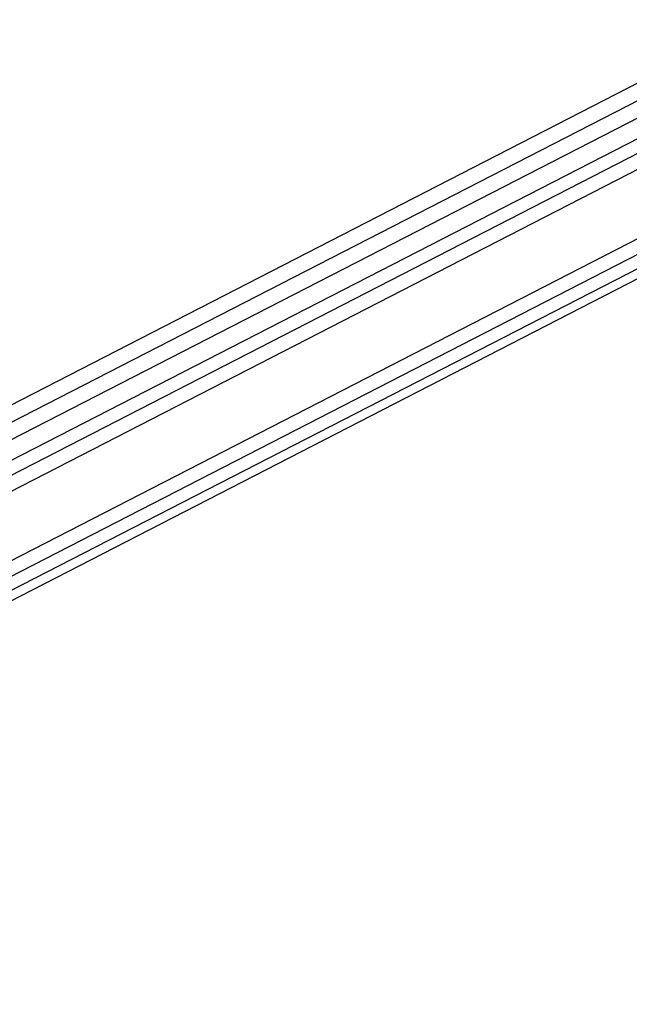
# Model space of a CAD drawing. Header units: millimetres. Extents: x 20 to 19305, y 40 to 15632.
# Tile 111 of 114: x 17591 to 18047, y 7141 to 7878. Entities that reach past the tile are written whole.
import ezdxf

# ---------------------------------------------------------------- set-up
doc = ezdxf.new("R2010")
doc.units = ezdxf.units.MM

msp = doc.modelspace()

# ---------------------------------------------------------------- linework, layer by layer
at = {"color": 7, "linetype": 'Continuous', "lineweight": 25, "ltscale": 2}
for p, q in [((18146, 7878.12), (16994.18, 7286.19)), ((18196.8, 7878.12), (17018.6, 7272.63)), ((17179.16, 7234.65), (18224.27, 7771.74))]:
    msp.add_line(p, q, dxfattribs=at)
at = {"color": 8, "linetype": 'Continuous', "lineweight": 25, "ltscale": 2}
for p, q in [((18157.85, 7871.01), (17006.52, 7279.34)), ((18204.48, 7866.52), (17033.13, 7264.56)), ((18204, 7855.17), (17221.93, 7350.48)), ((18204, 7843.16), (17237.72, 7346.58)), ((18208.18, 7793.35), (17237.46, 7294.49)), ((18212.77, 7783.98), (17114.3, 7219.47)), ((18218.66, 7776.42), (17124.2, 7213.97))]:
    msp.add_line(p, q, dxfattribs=at)
at = {"color": 7, "linetype": 'Continuous', "lineweight": 25, "ltscale": 2}
for points, knots in [([(18181.08, 6611), (17974.41, 6723.82), (17580.08, 6939.09), (17047.56, 7230.1), (16652.74, 7446.27), (16376.64, 7597.96), (16224.74, 7681.74), (16142.02, 7727.68), (16127.96, 7735.48)], [0, 0, 0, 0, 0.301545, 0.575336, 0.777328, 0.878324, 0.97932, 1, 1, 1, 1]), ([(17025.73, 7257.06), (17302.93, 7105.78), (17697.7, 6890.36), (18092.32, 6675.1), (18209.84, 6611)], [0, 0, 0, 0, 0.702194, 1, 1, 1, 1])]:
    msp.add_open_spline(points, degree=3, knots=knots, dxfattribs=at)

doc.saveas('drawing.dxf')
